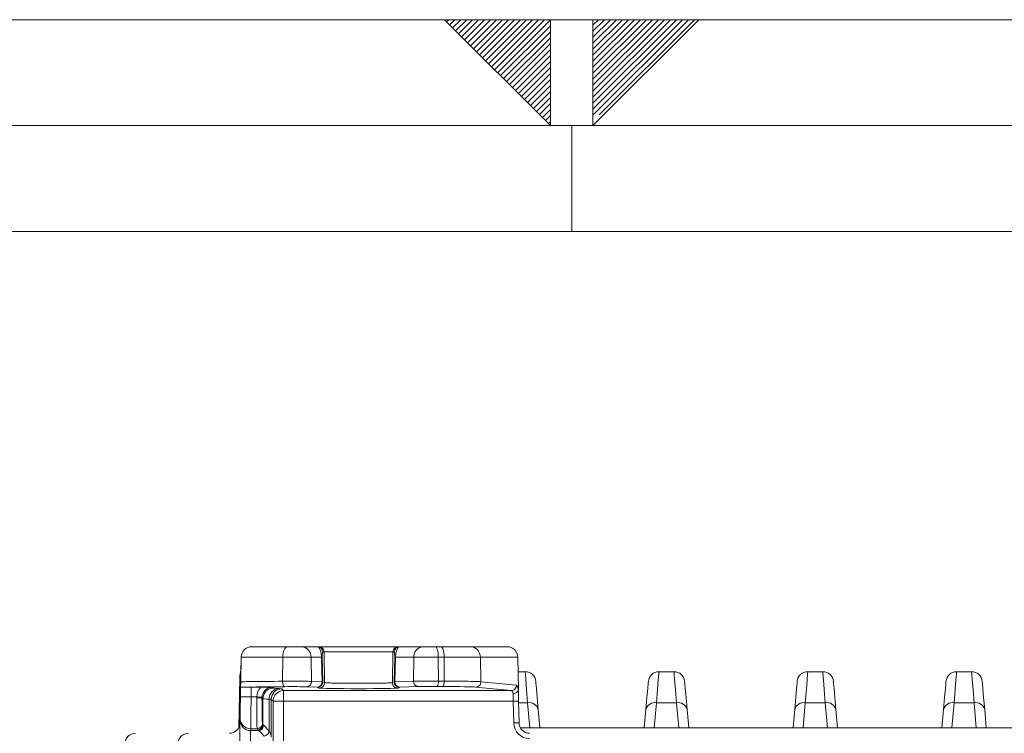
# Model space of a CAD drawing. Header units: millimetres. Extents: x 0 to 594, y 0 to 420.
# Tile 60 of 70: x 271 to 317, y 386 to 420. Entities that reach past the tile are written whole.
import ezdxf

# ---------------------------------------------------------------- set-up
doc = ezdxf.new("R2010")
doc.units = ezdxf.units.MM
doc.linetypes.add('CENTER', pattern=[10.16, 6.35, -1.27, 1.27, -1.27])

msp = doc.modelspace()

# ---------------------------------------------------------------- linework, layer by layer
at = {"color": 133, "linetype": 'Continuous', "lineweight": 0}
for p, q in [((594, 420.00007), (0, 420.00007)), ((291, 420.00007), (303, 420.00007)), ((291, 420.00007), (296, 415.00007)), ((296, 415.00007), (296, 420.00007)), ((298, 415.00007), (298, 420.00007)), ((303, 420.00007), (298, 415.00007)), ((589, 415.00007), (5, 415.00007)), ((296, 415.00007), (298, 415.00007)), ((297, 415.00007), (297, 410.00007)), ((297, 410.00007), (225.25, 410.00007)), ((368.75, 410.00007), (297, 410.00007))]:
    msp.add_line(p, q, dxfattribs=at)
at = {"color": 133, "linetype": 'CENTER', "lineweight": 0}
for p, q in [((291.19167, 420.00007), (291.09587, 419.9042)), ((291.47453, 420.00007), (291.23727, 419.7628)), ((291.75733, 420.00007), (291.37867, 419.6214)), ((292.0402, 420.00007), (291.52013, 419.47993)), ((292.32307, 420.00007), (291.66153, 419.33853)), ((292.60587, 420.00007), (291.80293, 419.19713)), ((292.88873, 420.00007), (291.94433, 419.05573)), ((293.1716, 420.00007), (292.0858, 418.91427)), ((293.4544, 420.00007), (292.2272, 418.77287)), ((293.73727, 420.00007), (292.3686, 418.63147)), ((294.02013, 420.00007), (292.51007, 418.49)), ((294.30293, 420.00007), (292.65147, 418.3486)), ((294.5858, 420.00007), (292.79287, 418.2072)), ((294.8686, 420.00007), (292.93433, 418.06573)), ((295.15147, 420.00007), (293.07573, 417.92433)), ((295.43433, 420.00007), (293.21713, 417.78293)), ((295.71713, 420.00007), (293.3586, 417.64147)), ((295.99113, 419.9912), (293.5, 417.50007)), ((300.52547, 420.00007), (298, 417.4746)), ((301.93967, 420.00007), (298, 416.0604)), ((301.374, 420.00007), (298, 416.62607)), ((300.24267, 420.00007), (298, 417.7574)), ((300.80833, 420.00007), (298, 417.19173)), ((301.0912, 420.00007), (298, 416.90887)), ((301.65687, 420.00007), (298, 416.3432)), ((302.22253, 420.00007), (298, 415.77753)), ((302.7882, 420.00007), (298, 415.21187)), ((299.9598, 420.00007), (298, 418.04027)), ((299.67693, 420.00007), (298, 418.32313)), ((299.39413, 420.00007), (298, 418.60593)), ((299.11127, 420.00007), (298, 418.8888)), ((298.8284, 420.00007), (298, 419.17167)), ((298.5456, 420.00007), (298, 419.45447)), ((298.26273, 420.00007), (298, 419.73733)), ((302.5054, 420.00007), (298, 415.49467)), ((296, 419.7172), (293.6414, 417.35867)), ((296, 419.4344), (293.78287, 417.2172)), ((296, 419.15153), (293.92427, 417.0758)), ((296, 418.86867), (294.06567, 416.9344)), ((296, 418.58587), (294.20713, 416.79293)), ((296, 418.303), (294.34853, 416.65153)), ((296, 418.0202), (294.48993, 416.51013)), ((296, 417.73733), (294.6314, 416.36867)), ((296, 417.45447), (294.7728, 416.22727)), ((296, 417.17167), (294.9142, 416.08587)), ((296, 416.8888), (295.05567, 415.9444)), ((296, 416.60593), (295.19707, 415.803)), ((296, 416.32313), (295.33847, 415.6616)), ((296, 416.04027), (295.47987, 415.5202)), ((296, 415.7574), (295.62133, 415.37873)), ((296, 415.4746), (295.76273, 415.23733)), ((296, 415.19173), (295.90413, 415.09593))]:
    msp.add_line(p, q, dxfattribs=at)
at = {"color": 7, "linetype": 'Continuous', "lineweight": 15}
for p, q in [((281.90084, 390.41328), (283.58799, 390.41328)), ((281.90084, 390.41328), (281.90084, 390.41328)), ((283.58799, 390.41328), (284.26195, 390.41328)), ((284.26195, 390.41328), (284.99283, 390.41328)), ((284.99283, 390.41328), (285.06192, 390.41328)), ((285.06192, 390.41328), (288.8122, 390.41328)), ((288.8122, 390.41328), (288.88129, 390.41328)), ((288.88129, 390.41328), (289.98001, 390.41328)), ((289.98001, 390.41328), (290.56281, 390.41328)), ((290.56281, 390.41328), (290.82449, 390.41328)), ((290.82449, 390.41328), (292.19659, 390.41328)), ((292.19659, 390.41328), (293.95419, 390.41328)), ((281.39941, 389.92055), (281.34527, 386.81881)), ((281.39942, 389.92055), (281.37915, 388.75921)), ((294.48204, 388.40704), (294.45562, 389.92055)), ((281.33267, 388.93504), (281.29122, 386.60094)), ((294.46759, 389.23477), (294.80243, 389.23477)), ((301.11251, 389.23477), (301.11252, 389.23477)), ((301.11252, 389.23477), (301.82343, 389.23477)), ((308.13351, 389.23477), (308.13352, 389.23477)), ((308.13352, 389.23477), (308.84443, 389.23477)), ((315.15451, 389.23477), (315.15452, 389.23477)), ((315.15452, 389.23477), (315.86543, 389.23477)), ((281.36683, 388.05352), (281.37459, 388.49838)), ((281.37459, 388.49838), (281.37465, 388.50155)), ((281.87632, 388.50714), (282.32807, 388.50714)), ((294.49187, 387.84362), (294.50975, 386.81881)), ((295.41768, 387.455), (295.49451, 386.57682)), ((300.49725, 387.455), (300.42042, 386.57682)), ((300.42044, 386.57682), (300.49727, 387.455)), ((302.43868, 387.455), (302.51551, 386.57682)), ((307.51826, 387.455), (307.44142, 386.57682)), ((307.44144, 386.57682), (307.51827, 387.455)), ((309.45968, 387.455), (309.53651, 386.57682)), ((314.53925, 387.455), (314.46242, 386.57682)), ((314.46244, 386.57682), (314.53927, 387.455)), ((316.48068, 387.455), (316.55751, 386.57682)), ((294.57687, 386.57682), (345.60001, 386.57682))]:
    msp.add_line(p, q, dxfattribs=at)
at = {"color": 8, "linetype": 'Continuous', "lineweight": 0}
for p, q in [((281.39942, 389.92055), (281.39941, 389.92055)), ((283.35984, 389.92055), (281.39942, 389.92055)), ((283.35984, 389.92055), (283.3508, 388.78171)), ((284.6962, 389.92055), (283.35984, 389.92055)), ((284.7135, 388.77639), (284.6962, 389.92055)), ((285.1959, 389.92055), (284.6962, 389.92055)), ((285.21594, 388.76121), (285.1959, 389.92055)), ((285.22933, 389.92055), (285.24938, 388.76121)), ((285.31248, 390.16691), (285.24339, 390.16691)), ((285.33776, 388.71741), (285.31248, 390.16691)), ((288.56164, 390.16691), (285.31248, 390.16691)), ((288.53636, 388.71741), (288.56164, 390.16691)), ((288.63073, 390.16691), (288.56164, 390.16691)), ((288.62474, 388.76121), (288.64479, 389.92055)), ((288.67822, 389.92055), (288.65818, 388.76121)), ((289.54577, 389.92055), (288.67822, 389.92055)), ((289.54577, 389.92055), (289.52864, 388.78751)), ((290.70137, 389.92055), (289.54577, 389.92055)), ((290.7068, 388.79378), (290.70137, 389.92055)), ((290.9768, 389.92055), (290.70137, 389.92055)), ((290.9768, 389.92055), (290.98278, 388.79237)), ((292.6904, 389.92055), (290.9768, 389.92055)), ((292.71032, 388.76128), (292.6904, 389.92055)), ((294.45562, 389.92055), (292.6904, 389.92055)), ((281.87632, 388.50714), (281.86826, 388.04476)), ((282.88483, 388.50284), (282.92567, 388.46199)), ((283.3196, 388.42641), (283.40534, 388.34067)), ((284.99882, 388.50611), (284.49637, 388.5213)), ((284.7135, 388.77639), (285.21594, 388.76121)), ((285.0872, 388.46232), (284.99882, 388.50611)), ((285.24938, 388.76121), (285.33776, 388.71741)), ((288.53636, 388.71741), (288.62474, 388.76121)), ((288.65818, 388.76121), (289.52864, 388.78751)), ((288.8753, 388.50611), (288.78692, 388.46232)), ((289.74576, 388.53242), (288.8753, 388.50611)), ((294.13854, 388.34067), (292.46342, 388.5062)), ((292.71032, 388.76128), (294.38544, 388.59576)), ((300.61293, 388.77697), (300.61292, 388.77697)), ((307.63393, 388.77697), (307.63391, 388.77697)), ((314.65493, 388.77697), (314.65492, 388.77697)), ((281.86826, 388.04476), (282.13394, 388.04476)), ((282.42425, 387.96057), (282.38342, 388.0014)), ((282.42425, 387.96057), (282.42425, 386.73237)), ((282.71969, 386.41253), (282.71969, 387.93685)), ((282.81818, 387.92498), (282.81818, 386.1468)), ((282.90392, 387.83924), (282.81818, 387.92498)), ((283.40534, 388.34067), (294.13854, 388.34067)), ((282.90392, 364.13197), (282.90392, 387.83924)), ((282.90392, 387.83924), (283.40534, 387.83924)), ((283.40534, 387.83924), (283.40534, 364.13197)), ((294.24116, 387.83924), (283.40534, 387.83924)), ((294.25905, 386.81443), (294.24116, 387.83924)), ((294.91809, 387.7659), (294.49323, 387.7659)), ((295.02212, 386.57682), (294.91809, 387.7659)), ((300.99687, 387.7659), (300.89284, 386.57682)), ((301.93909, 387.7659), (300.99687, 387.7659)), ((302.04312, 386.57682), (301.93909, 387.7659)), ((308.01786, 387.7659), (307.91383, 386.57682)), ((308.96009, 387.7659), (308.01786, 387.7659)), ((309.06412, 386.57682), (308.96009, 387.7659)), ((315.03886, 387.7659), (314.93483, 386.57682)), ((315.98109, 387.7659), (315.03886, 387.7659)), ((316.08512, 386.57682), (315.98109, 387.7659)), ((281.34782, 386.96459), (281.34935, 387.0519)), ((281.34527, 386.81881), (281.34527, 386.81881)), ((281.85077, 386.54234), (281.84924, 386.45503)), ((282.15343, 386.54234), (281.85077, 386.54234)), ((282.17353, 386.48197), (282.15343, 386.54234)), ((282.40414, 386.79273), (282.42425, 386.73237)), ((281.84924, 386.45503), (282.21039, 386.45503))]:
    msp.add_line(p, q, dxfattribs=at)
at = {"color": 8, "linetype": 'Continuous', "lineweight": 0, "flags": 128}
for points in [[(283.58799, 390.41328), (283.54396, 390.40387), (283.50159, 390.37594), (283.46246, 390.33058), (283.42805, 390.26949), (283.39966, 390.19494), (283.37834, 390.10975), (283.36489, 390.01712), (283.35984, 389.92055)], [(290.70137, 389.92055), (290.69829, 390.01712), (290.69014, 390.10975), (290.67718, 390.19494), (290.65994, 390.26949), (290.63904, 390.33058), (290.61528, 390.37594), (290.58955, 390.40387), (290.56281, 390.41328)], [(290.9768, 389.92055), (290.97343, 390.01712), (290.96445, 390.10975), (290.95022, 390.19494), (290.93127, 390.26949), (290.90829, 390.33058), (290.88218, 390.37594), (290.85388, 390.40387), (290.82449, 390.41328)], [(294.91809, 387.7659), (294.86898, 388.38959), (294.83249, 388.85301), (294.81001, 389.1384), (294.80243, 389.23477)], [(301.11252, 389.23477), (301.10493, 389.1384), (301.08246, 388.85301), (301.04597, 388.38959), (300.99687, 387.7659)], [(301.93909, 387.7659), (301.88998, 388.38959), (301.85348, 388.85301), (301.83101, 389.1384), (301.82343, 389.23477)], [(308.13352, 389.23477), (308.12593, 389.1384), (308.10346, 388.85301), (308.06697, 388.38959), (308.01786, 387.7659)], [(308.96009, 387.7659), (308.91098, 388.38959), (308.87449, 388.85301), (308.85202, 389.1384), (308.84443, 389.23477)], [(315.15452, 389.23477), (315.14693, 389.1384), (315.12446, 388.85301), (315.08797, 388.38959), (315.03886, 387.7659)], [(315.98109, 387.7659), (315.93198, 388.38959), (315.89549, 388.85301), (315.87302, 389.1384), (315.86543, 389.23477)], [(283.3508, 388.78171), (283.35295, 388.73266), (283.35942, 388.68532), (283.36994, 388.64154), (283.38413, 388.60297), (283.40142, 388.57114), (283.42117, 388.54724), (283.44259, 388.53221), (283.46487, 388.52662)], [(290.98278, 388.79237), (290.98134, 388.74334), (290.977, 388.69604), (290.96997, 388.65228), (290.96051, 388.61373), (290.94896, 388.58189), (290.93579, 388.55797), (290.92149, 388.54291), (290.90663, 388.53727)], [(281.34935, 387.0519), (281.34983, 387.07979), (281.35093, 387.14266), (281.3526, 387.23823), (281.35478, 387.36311), (281.35739, 387.51276), (281.36034, 387.68186), (281.36353, 387.86429), (281.36683, 388.05352)], [(281.36683, 388.05352), (281.37647, 388.05336), (281.405, 388.05285), (281.45134, 388.05205), (281.51369, 388.05096), (281.58968, 388.04963), (281.67637, 388.04811), (281.77044, 388.04647), (281.86826, 388.04476)], [(281.86826, 388.04476), (281.86496, 387.76092), (281.86177, 387.48726), (281.85882, 387.23363), (281.85621, 387.00914), (281.85403, 386.82184), (281.85235, 386.67847), (281.85126, 386.58416), (281.85077, 386.54234)], [(282.38423, 388.03032), (282.37864, 388.03065), (282.36387, 388.0315), (282.34047, 388.03285), (282.30932, 388.03464), (282.27158, 388.03682), (282.22867, 388.03931), (282.18222, 388.04199), (282.13394, 388.04476)], [(283.40534, 388.34067), (283.40534, 388.32955), (283.40534, 388.30002), (283.40534, 388.25317), (283.40534, 388.19075), (283.40534, 388.11512), (283.40534, 388.02913), (283.40534, 387.93601), (283.40534, 387.83924)], [(294.24116, 387.83924), (294.23852, 387.93972), (294.236, 388.03613), (294.23369, 388.12456), (294.23167, 388.20142)], [(294.49187, 387.84362), (294.48705, 387.84353), (294.47278, 387.84328), (294.44962, 387.84288), (294.41844, 387.84234), (294.38044, 387.84167), (294.3371, 387.84091), (294.29007, 387.84009), (294.24116, 387.83924)], [(281.29354, 383.8547), (281.3037, 384.43691), (281.31355, 385.00118), (281.32271, 385.52631), (281.33085, 385.99257), (281.33766, 386.38242), (281.34288, 386.68121), (281.34631, 386.87775), (281.34782, 386.96459)], [(294.50975, 386.81881), (294.50494, 386.81872), (294.49067, 386.81848), (294.4675, 386.81808), (294.43632, 386.81753), (294.39833, 386.81687), (294.35499, 386.81611), (294.30796, 386.81529), (294.25905, 386.81443)], [(281.84924, 386.45503), (281.84773, 386.38265), (281.8443, 386.21889), (281.83908, 385.96988), (281.83228, 385.645), (281.82414, 385.25645), (281.81497, 384.81885), (281.80513, 384.34863), (281.79496, 383.86345)]]:
    msp.add_lwpolyline(points, dxfattribs=at)
at = {"color": 7, "linetype": 'Continuous', "lineweight": 15, "flags": 128}
for points in [[(294.48204, 388.40704), (294.48408, 388.28976), (294.48647, 388.1526), (294.48911, 388.00164), (294.49187, 387.84362)], [(295.30202, 388.77697), (295.30961, 388.69025), (295.33208, 388.4334), (295.36857, 388.01631), (295.41768, 387.455)], [(300.61292, 388.77697), (300.60533, 388.69025), (300.58286, 388.4334), (300.54636, 388.01631), (300.49725, 387.455)], [(300.49727, 387.455), (300.54638, 388.01631), (300.58287, 388.4334), (300.60534, 388.69025), (300.61293, 388.77697)], [(302.32302, 388.77697), (302.33061, 388.69025), (302.35308, 388.4334), (302.38957, 388.01631), (302.43868, 387.455)], [(307.63391, 388.77697), (307.62633, 388.69025), (307.60386, 388.4334), (307.56736, 388.01631), (307.51826, 387.455)], [(307.51827, 387.455), (307.56738, 388.01631), (307.60387, 388.4334), (307.62634, 388.69025), (307.63393, 388.77697)], [(309.34402, 388.77697), (309.35161, 388.69025), (309.37408, 388.4334), (309.41057, 388.01631), (309.45968, 387.455)], [(314.65492, 388.77697), (314.64733, 388.69025), (314.62486, 388.4334), (314.58837, 388.01631), (314.53925, 387.455)], [(314.53927, 387.455), (314.58838, 388.01631), (314.62487, 388.4334), (314.64734, 388.69025), (314.65493, 388.77697)], [(316.36502, 388.77697), (316.37261, 388.69025), (316.39508, 388.4334), (316.43157, 388.01631), (316.48068, 387.455)], [(281.34527, 386.81881), (281.34496, 386.80059), (281.34402, 386.7466), (281.34249, 386.65879), (281.34042, 386.54034), (281.33789, 386.39559), (281.33499, 386.22975), (281.33183, 386.0489), (281.32853, 385.85956)]]:
    msp.add_lwpolyline(points, dxfattribs=at)
at = {"color": 7, "linetype": 'Continuous', "lineweight": 15}
for centre, start, end in [((281.90084, 389.91179), 90, 179), ((293.95419, 389.91179), 1, 90), ((294.80243, 388.73326), 5, 90), ((301.11251, 388.73326), 90, 175), ((301.11252, 388.73326), 90, 175), ((301.82343, 388.73326), 5, 90), ((308.13351, 388.73326), 90, 175), ((308.13352, 388.73326), 90, 175), ((308.84443, 388.73326), 5, 90), ((315.15451, 388.73326), 90, 175), ((315.15452, 388.73326), 90, 175), ((315.86543, 388.73326), 5, 90), ((280.84385, 386.82756), 270, 359), ((280.84385, 386.82756), 270, 359), ((295.01118, 386.82756), 181, 270), ((276.41312, 385.82456), 90, 177.498737), ((278.91341, 385.82456), 90, 177.488286)]:
    msp.add_arc(centre, 0.5015, start, end, dxfattribs=at)
at = {"color": 8, "linetype": 'Continuous', "lineweight": 0}
for centre, radius, start, end in [((284.22662, 389.94442), 0.47019, 357.089254, 85.690058), ((284.99275, 390.16261), 0.25067, 0.98153, 89.982596), ((285.06184, 390.16261), 0.25067, 0.981535, 89.9826), ((288.81227, 390.16262), 0.25067, 90.015691, 179.018781), ((288.88137, 390.16261), 0.25068, 90.017413, 179.017058), ((290.01536, 389.94442), 0.47019, 94.31086, 182.910791), ((292.19285, 389.91572), 0.49757, 0.555358, 89.568887), ((285.21261, 388.96677), 0.95393, 88.995903, 91.004097), ((288.66151, 388.96659), 0.9541, 88.996129, 91.003871), ((281.3757, 388.63464), 0.30347, 88.760649, 98.151598), ((282.92584, 387.9604), 0.50159, 90.019019, 179.98083), ((283.20895, 387.94929), 0.48942, 92.419161, 181.457021), ((283.31979, 387.9248), 0.50161, 90.021344, 179.978504), ((284.47526, 388.75922), 0.23886, 275.070303, 4.122407), ((284.9777, 388.74404), 0.23886, 275.072368, 4.122273), ((284.99858, 388.75695), 0.25083, 270.055698, 0.972749), ((285.08696, 388.71316), 0.25084, 270.05566, 0.971093), ((285.23266, 387.80743), 0.95393, 88.995905, 91.004095), ((288.78715, 388.71315), 0.25083, 179.026574, 269.945668), ((288.87554, 388.75694), 0.25083, 179.025873, 269.946376), ((288.64146, 387.80763), 0.95372, 88.995725, 91.004275), ((288.89641, 388.74404), 0.23886, 175.877137, 264.929362), ((289.76688, 388.77033), 0.23885, 175.876498, 264.928069), ((290.41328, 388.73655), 0.29904, 318.578314, 11.033657), ((292.4606, 388.75597), 0.24978, 270.64725, 1.219255), ((294.13569, 388.59046), 0.24981, 270.652364, 1.21575), ((282.19272, 389.88591), 1.89414, 268.184252, 275.778079), ((283.40552, 387.83907), 0.5016, 90.019988, 179.979861), ((294.99714, 387.33609), 0.43702, 15.789465, 100.421927), ((300.91781, 387.33608), 0.43703, 79.578427, 164.209453), ((302.01814, 387.33609), 0.43702, 15.789463, 100.421928), ((307.93881, 387.33608), 0.43703, 79.57794, 164.210326), ((309.03914, 387.33609), 0.43702, 15.789521, 100.422252), ((314.95981, 387.33608), 0.43703, 79.578573, 164.209691), ((316.06014, 387.33609), 0.43702, 15.789461, 100.421929), ((281.85044, 387.04349), 0.50116, 179.03946, 270.038322), ((281.84892, 386.9562), 0.50118, 179.041342, 270.03644), ((282.15333, 386.79315), 0.25081, 270.023141, 359.905304), ((282.17343, 386.73279), 0.25082, 270.023851, 359.904594), ((282.20764, 386.70654), 0.25153, 270.626593, 359.746783), ((295.01118, 386.82756), 0.75225, 181, 270), ((282.44206, 386.46866), 0.28325, 278.800815, 348.570693)]:
    msp.add_arc(centre, radius, start, end, dxfattribs=at)
for centre, major_axis, ratio, start_param, end_param in [((284.99749, 389.91179), (-0.00553, 0.5015), 0.39580399, 4.72547978, 6.27882281), ((288.87663, 389.91179), (0.00553, 0.5015), 0.39580249, 0.00436248, 1.55770552), ((285.24805, 389.91617), (-0.00469, 0.25075), 0.07431079, 6.28179619, 7.83513922), ((288.62607, 389.91617), (0.00469, 0.25075), 0.07431322, 4.73123144, 6.28457447), ((287.92752, 388.37412), (9.81043, 0), 0.01745507, 2.29442176, 2.3022456), ((287.92752, 388.37412), (9.81043, 0), 0.01745507, 2.04304285, 2.25616531), ((282.88506, 388.00119), (-0.35483, 0.35483), 0.99939116, 5.49794352, 7.01078185), ((286.93706, 388.46322), (4.012, 0), 0.01745506, 3.15904538, 3.50584985), ((281.31391, 388.4258), (2.006, 0), 0.01745506, 0.01745272, 0.3642572), ((283.82013, 388.51448), (0.78098, 0), 0.01745507, 0.52386205, 2.04304285), ((286.93706, 388.46346), (1.851, 0), 0.01745507, 3.17680316, 6.24797366), ((290.42184, 388.5256), (0.78079, 0), 0.01745507, 1.29091955, 2.61772947), ((287.92752, 388.37412), (9.81043, 0), 0.01745507, 1.26225636, 1.29091955), ((290.21252, 388.49926), (2.28575, 0), 0.01745507, 0.1748324, 1.26225636), ((294.39646, 387.84362), (-0.01376, 0.75225), 0.17626926, 5.49507928, 6.26250755), ((282.15458, 388.04477), (0, 1.5045), 0.01454532, 1.60539152, 3.08923278), ((282.40529, 388.04477), (0, 1.25375), 0.0174545, 1.60539152, 3.08923278), ((286.93706, 387.96179), (4.5135, 0), 0.01551561, 3.15904538, 3.50584985), ((281.31391, 387.92437), (1.5045, 0), 0.02327342, 0.01745272, 0.3642572), ((294.14955, 387.83924), (-0.01433, 0.50149), 0.26428905, 5.51177476, 6.25817756), ((286.93706, 386.73673), (4.5135, 0), 0.05531932, 3.15904537, 3.26727535), ((286.93706, 386.48633), (4.76425, 0), 0.05240778, 3.15904537, 3.26727535)]:
    msp.add_ellipse(centre, major_axis=major_axis, ratio=ratio, start_param=start_param, end_param=end_param, dxfattribs=at)
at = {"color": 7, "linetype": 'Continuous', "lineweight": 15}
for centre, major_axis, ratio, start_param, end_param in [((282.8367, 388.90879), (0.67297, 1.34568), 0.99974617, 1.75983063, 2.01696598), ((281.87617, 388.49839), (0.50158, 0), 0.0174524, 2.65859364, 3.14128736), ((281.87617, 388.49839), (0.50158, 0), 0.0174524, 1.57049103, 1.89179)]:
    msp.add_ellipse(centre, major_axis=major_axis, ratio=ratio, start_param=start_param, end_param=end_param, dxfattribs=at)
at = {"color": 8, "linetype": 'Continuous', "lineweight": 0, "extrusion": (5.69683e-07, -5.69683e-07, 1)}
msp.add_ellipse((282.88506, 388.00119), major_axis=(0.53208, -0.53208, 0), ratio=0.99969546, start_param=3.18958299, end_param=3.86918512, dxfattribs=at)
at = {"color": 7, "linetype": 'Continuous', "lineweight": 15}
for points, knots in [([(281.90084, 390.41328), (281.89976, 390.41329), (281.85103, 390.41334), (281.74841, 390.39771), (281.60808, 390.32965), (281.49417, 390.21796), (281.4168, 390.07825), (281.40521, 389.97314), (281.39942, 389.92055)], [0, 0, 0, 0, 0.00440926, 0.19793984, 0.41540455, 0.6151866, 0.80746383, 1, 1, 1, 1]), ([(281.37465, 388.50156), (281.37468, 388.50292), (281.37503, 388.52344), (281.37617, 388.58846), (281.37665, 388.61595), (281.3778, 388.68182), (281.37847, 388.71999), (281.37915, 388.75921)], [0, 0, 0, 0, 0.5, 0.5, 0.75, 0.75, 1, 1, 1, 1]), ([(281.71792, 388.50669), (281.65656, 388.50633), (281.60033, 388.50818), (281.50248, 388.50673), (281.462, 388.50345), (281.43197, 388.50245)], [0, 0, 0, 0, 0.5, 0.5, 1, 1, 1, 1]), ([(282.32807, 388.50714), (282.43279, 388.50714), (282.53321, 388.50653), (282.71615, 388.50491), (282.80055, 388.50388), (282.88483, 388.50284)], [0, 0, 0, 0, 0.5, 0.5, 1, 1, 1, 1]), ([(294.48077, 388.37581), (294.47414, 388.33113), (294.4445, 388.28812), (294.35344, 388.22446), (294.29238, 388.20458), (294.23168, 388.20141)], [0, 0, 0, 0, 0.5, 0.5, 1, 1, 1, 1]), ([(294.48077, 388.37581), (294.48119, 388.37864), (294.48151, 388.38203), (294.48172, 388.38561), (294.482, 388.39024), (294.4821, 388.39531), (294.4821, 388.40035), (294.4821, 388.40257), (294.48207, 388.40481), (294.48204, 388.40704)], [0, 0, 0, 0, 0.0000234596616, 0.0000234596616, 0.0000234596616, 0.0000538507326, 0.0000538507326, 0.0000538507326, 0.0000671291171, 0.0000671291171, 0.0000671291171, 0.0000671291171])]:
    msp.add_open_spline(points, degree=3, knots=knots, dxfattribs=at)
at = {"color": 8, "linetype": 'Continuous', "lineweight": 0}
for points, knots in [([(281.37915, 388.75921), (281.50755, 388.76104), (282.11579, 388.76969), (282.80616, 388.77641), (283.3508, 388.78171)], [0, 0, 0, 0, 0.21109665, 1, 1, 1, 1]), ([(283.3508, 388.78171), (283.45927, 388.78227), (283.67622, 388.78338), (284.03239, 388.78316), (284.35943, 388.78149), (284.58702, 388.77896), (284.68171, 388.77704), (284.7135, 388.77639)], [0, 0, 0, 0, 0.22195218, 0.44390533, 0.66585252, 0.88780775, 1, 1, 1, 1]), ([(285.33776, 388.71741), (285.35953, 388.714), (285.40305, 388.70716), (285.6709, 388.69789), (286.06912, 388.69066), (286.57593, 388.68644), (287.12252, 388.68583), (287.6483, 388.68892), (288.0942, 388.69534), (288.40845, 388.70438), (288.5215, 388.71222), (288.53412, 388.71663), (288.53636, 388.71741)], [0, 0, 0, 0, 0.10381118, 0.20762128, 0.31746941, 0.42729677, 0.53710532, 0.64690236, 0.75670485, 0.86652385, 0.97636518, 1, 1, 1, 1]), ([(289.52864, 388.7875), (289.58622, 388.78882), (289.65843, 388.78998), (289.83204, 388.79197), (289.92901, 388.79276), (290.14208, 388.79389), (290.25331, 388.79422), (290.48259, 388.79438), (290.59616, 388.79421), (290.7068, 388.79379)], [0, 0, 0, 0, 0.25, 0.25, 0.5, 0.5, 0.75, 0.75, 1, 1, 1, 1]), ([(290.98278, 388.79237), (291.14008, 388.79141), (291.56319, 388.78885), (292.14263, 388.78129), (292.55772, 388.77118), (292.66762, 388.76405), (292.71032, 388.76128)], [0, 0, 0, 0, 0.1833725, 0.49324238, 0.80311715, 1, 1, 1, 1]), ([(282.45916, 386.70543), (282.48282, 386.69507), (282.51745, 386.66405), (282.60555, 386.56528), (282.65953, 386.49675), (282.71969, 386.41253)], [0, 0, 0, 0, 0.5, 0.5, 1, 1, 1, 1]), ([(282.4854, 386.18875), (282.4539, 386.22583), (282.33063, 386.37099), (282.26171, 386.41916), (282.21039, 386.45503)], [0, 0, 0, 0, 0.2555095, 1, 1, 1, 1])]:
    msp.add_open_spline(points, degree=3, knots=knots, dxfattribs=at)
for points in [[(290.7068, 388.79379), (290.79918, 388.79333), (290.8912, 388.79286), (290.98278, 388.79236)], [(282.13271, 387.99273), (282.1327, 388.01007), (282.13311, 388.02743), (282.13394, 388.04476)], [(282.38423, 388.03032), (282.38368, 388.02069), (282.38341, 388.01103), (282.38342, 388.0014)], [(282.71969, 386.41253), (282.78527, 386.34008), (282.81527, 386.25245), (282.81818, 386.14679)]]:
    msp.add_open_spline(points, degree=3, dxfattribs=at)

doc.saveas('drawing.dxf')
